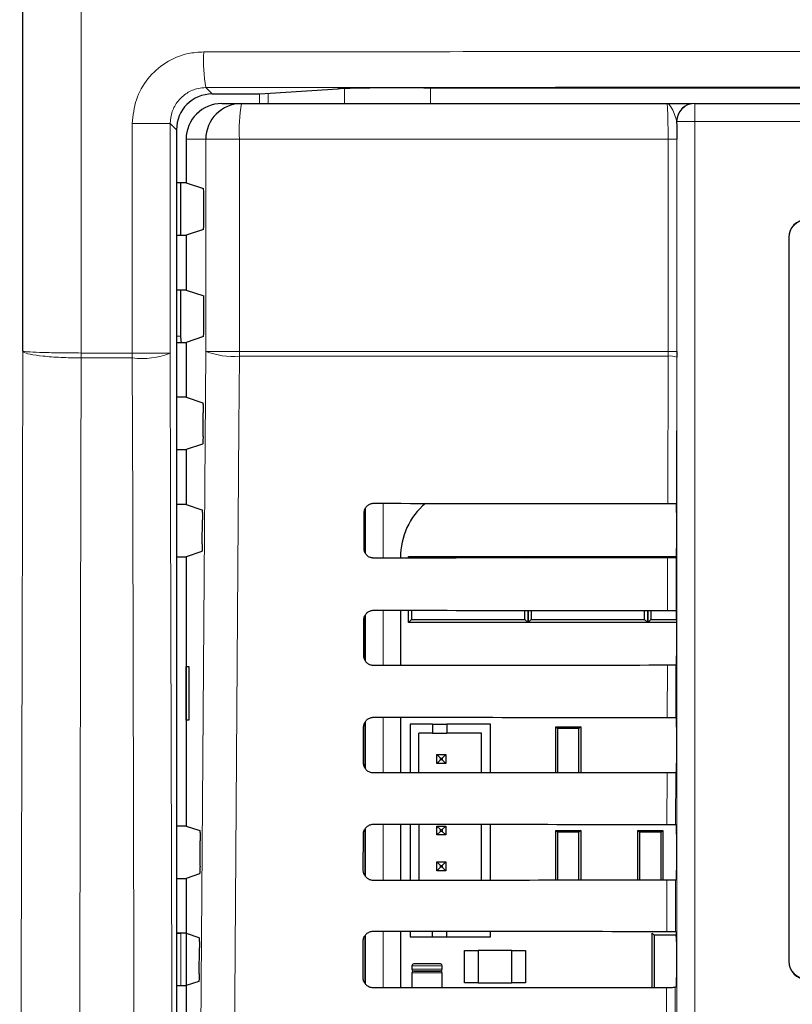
# Model space of a CAD drawing. Header units: millimetres. Extents: x 5 to 418, y 2 to 292.
# Tile 17 of 53: x 57 to 71, y 199 to 217. Entities that reach past the tile are written whole.
import ezdxf

# ---------------------------------------------------------------- set-up
doc = ezdxf.new("R2010")
doc.units = ezdxf.units.MM

msp = doc.modelspace()

# ---------------------------------------------------------------- linework, layer by layer
at = {"color": 7, "linetype": 'Continuous', "lineweight": 25}
for p, q in [((57.1174, 211.2642), (57.1174, 237.5984)), ((60.6537, 216.0618), (61.3821, 216.0618)), ((61.5428, 216.0639), (62.9972, 216.1567)), ((64.6046, 216.1781), (95.728, 216.1781)), ((60.8339, 215.8825), (61.1986, 215.8825)), ((61.1986, 215.8825), (69.1439, 215.8825)), ((69.6572, 215.8825), (69.6605, 215.8825)), ((69.6605, 215.8825), (90.6721, 215.8825)), ((59.9872, 215.3952), (59.9872, 146.0367)), ((60.1663, 215.2159), (60.1663, 214.4042)), ((60.1663, 214.4042), (59.9872, 214.4042)), ((60.0634, 214.4042), (60.0634, 213.4275)), ((60.1663, 214.4042), (60.4897, 214.2965)), ((60.4982, 213.7018), (60.4982, 214.1299)), ((60.4897, 213.5352), (60.1663, 213.4275)), ((59.9872, 213.4275), (60.1663, 213.4275)), ((60.1663, 213.4275), (60.1663, 212.4042)), ((71.4163, 213.3825), (71.4163, 199.8825)), ((71.4186, 213.3825), (71.4186, 199.8825)), ((60.1663, 212.4042), (59.9872, 212.4042)), ((60.0634, 212.4042), (60.0634, 211.5461)), ((60.1663, 212.4042), (60.4982, 212.2937)), ((60.4982, 211.7018), (60.4982, 212.2937)), ((59.9872, 211.4275), (60.1663, 211.4275)), ((60.4897, 211.5352), (60.1663, 211.4275)), ((60.1663, 211.4275), (60.1663, 210.4042)), ((69.3251, 211.2603), (69.325, 211.1498)), ((60.1663, 210.4042), (59.9872, 210.4042)), ((60.1663, 210.4042), (60.4769, 210.3008)), ((60.4824, 209.6745), (60.4855, 210.112)), ((59.9872, 209.4275), (60.1663, 209.4275)), ((60.4738, 209.5299), (60.1663, 209.4275)), ((60.1663, 209.4275), (60.1663, 208.4042)), ((60.1663, 208.4042), (59.9872, 208.4042)), ((60.1663, 208.4042), (60.4629, 208.3055)), ((63.4997, 208.2997), (63.4997, 207.525)), ((69.3184, 208.4187), (69.3186, 208.4185)), ((60.4683, 207.6698), (60.4714, 208.1167)), ((63.4879, 207.5825), (63.4895, 208.2492)), ((69.3213, 208.2521), (69.3213, 207.5797)), ((59.9872, 207.4275), (60.1663, 207.4275)), ((60.4597, 207.5252), (60.1663, 207.4275)), ((60.1663, 207.4275), (60.1663, 202.4042)), ((64.1669, 207.4159), (64.1669, 207.4043)), ((64.3163, 207.4325), (64.3444, 207.4045)), ((64.3163, 207.4325), (64.9163, 207.4325)), ((64.3163, 207.4044), (64.3163, 207.4325)), ((64.9163, 207.4325), (65.9496, 207.4325)), ((65.9496, 207.4325), (66.5496, 207.4325)), ((66.5233, 207.4062), (66.5496, 207.4325)), ((66.5496, 207.4325), (66.5496, 207.4062)), ((66.5496, 207.4325), (66.576, 207.4062)), ((66.5496, 207.4325), (67.1496, 207.4325)), ((66.5496, 207.4062), (66.5496, 207.4325)), ((67.1496, 207.4325), (68.183, 207.4325)), ((68.183, 207.4325), (68.783, 207.4325)), ((68.7581, 207.4076), (68.783, 207.4325)), ((68.783, 207.4076), (68.783, 207.4325)), ((68.783, 207.4325), (68.8079, 207.4077)), ((68.783, 207.4325), (69.3198, 207.4325)), ((68.783, 207.4325), (68.783, 207.4076)), ((69.3185, 207.413), (69.3162, 207.4108)), ((63.4997, 206.3148), (63.4997, 205.5074)), ((64.1669, 206.4297), (64.1669, 205.3996)), ((64.3163, 206.1992), (64.3163, 206.4296)), ((64.3751, 206.4295), (64.3751, 206.258)), ((66.4909, 206.258), (66.4909, 206.4279)), ((66.5496, 206.4278), (66.5496, 206.1992)), ((66.5496, 206.1992), (66.5496, 206.4278)), ((66.6084, 206.4278), (66.6084, 206.258)), ((68.7242, 206.258), (68.7242, 206.4264)), ((68.783, 206.1992), (68.783, 206.4264)), ((68.783, 206.4264), (68.783, 206.1992)), ((68.8418, 206.4263), (68.8418, 206.258)), ((69.3139, 206.4233), (69.3185, 206.4187)), ((63.4833, 205.5825), (63.4848, 206.2492)), ((64.3751, 206.258), (64.3163, 206.1992)), ((65.283, 206.1992), (64.3163, 206.1992)), ((64.3751, 206.258), (66.4909, 206.258)), ((65.583, 206.1992), (65.283, 206.1992)), ((66.5496, 206.1992), (65.583, 206.1992)), ((66.5496, 206.1992), (66.4909, 206.258)), ((66.6084, 206.258), (66.5496, 206.1992)), ((67.5163, 206.1992), (66.5496, 206.1992)), ((66.6084, 206.258), (68.7242, 206.258)), ((67.8163, 206.1992), (67.5163, 206.1992)), ((68.783, 206.1992), (67.8163, 206.1992)), ((68.783, 206.1992), (68.7242, 206.258)), ((68.8418, 206.258), (68.783, 206.1992)), ((69.3213, 206.1992), (68.783, 206.1992)), ((68.8418, 206.258), (69.3213, 206.258)), ((69.3213, 206.2521), (69.3213, 205.5797)), ((60.1681, 205.3826), (60.2188, 205.3835)), ((60.1681, 204.3825), (60.1681, 205.3826)), ((60.2188, 205.3835), (60.2188, 204.3816)), ((69.3185, 205.413), (69.3115, 205.4061)), ((64.1669, 204.4344), (64.1669, 203.3949)), ((60.2188, 204.3816), (60.1681, 204.3825)), ((63.4786, 203.5825), (63.4801, 204.2492)), ((63.4997, 204.3295), (63.4997, 203.498)), ((64.764, 204.3051), (64.3474, 204.3051)), ((64.3474, 204.3051), (64.3474, 203.3951)), ((64.764, 204.3051), (64.764, 204.1385)), ((64.764, 204.3051), (65.0307, 204.3051)), ((65.0307, 204.3051), (65.0307, 204.1385)), ((65.8474, 204.3051), (65.0307, 204.3051)), ((65.8474, 203.3963), (65.8474, 204.3051)), ((67.0663, 203.3972), (67.0663, 204.2559)), ((67.0986, 204.2235), (67.0663, 204.2559)), ((67.0663, 204.2559), (67.533, 204.2559)), ((67.533, 204.2559), (67.5007, 204.2235)), ((67.533, 204.2559), (67.533, 203.3975)), ((69.3093, 204.428), (69.3185, 204.4187)), ((69.3213, 204.2521), (69.3213, 203.5797)), ((64.514, 203.3952), (64.514, 204.1385)), ((64.764, 204.1385), (64.514, 204.1385)), ((64.764, 204.1385), (65.0307, 204.1385)), ((65.6807, 204.1385), (65.0307, 204.1385)), ((65.6807, 203.3962), (65.6807, 204.1385)), ((67.0986, 204.2235), (67.0986, 203.3972)), ((67.5007, 204.2235), (67.0986, 204.2235)), ((67.5007, 203.3975), (67.5007, 204.2235)), ((64.8474, 203.5718), (64.8474, 203.7385)), ((64.8474, 203.7385), (64.914, 203.6718)), ((64.8474, 203.7385), (65.014, 203.7385)), ((65.014, 203.7385), (64.9474, 203.6718)), ((65.014, 203.7385), (65.014, 203.5718)), ((64.8474, 203.5718), (64.914, 203.6385)), ((65.014, 203.5718), (64.8474, 203.5718)), ((64.914, 203.6385), (64.914, 203.6718)), ((64.914, 203.6718), (64.9474, 203.6718)), ((64.9474, 203.6385), (64.914, 203.6385)), ((64.9474, 203.6718), (64.9474, 203.6385)), ((65.014, 203.5718), (64.9474, 203.6385)), ((69.3185, 203.413), (69.3069, 203.4014)), ((64.1669, 202.439), (64.1669, 201.3903)), ((64.3474, 202.4389), (64.3474, 201.3904)), ((64.514, 202.4387), (64.514, 201.3906)), ((65.6807, 201.3915), (65.6807, 202.4378)), ((65.8474, 201.3916), (65.8474, 202.4377)), ((69.3046, 202.4326), (69.3185, 202.4187)), ((60.1663, 202.4042), (59.9872, 202.4042)), ((60.1663, 202.4042), (60.4207, 202.3195)), ((63.4739, 201.5825), (63.4755, 202.2492)), ((63.4997, 202.3408), (63.4997, 201.4899)), ((64.8474, 202.4051), (64.914, 202.3385)), ((64.8474, 202.4051), (65.014, 202.4051)), ((64.8474, 202.2385), (64.8474, 202.4051)), ((64.8474, 202.2385), (64.914, 202.3051)), ((65.014, 202.2385), (64.8474, 202.2385)), ((64.914, 202.3385), (64.9474, 202.3385)), ((64.914, 202.3051), (64.914, 202.3385)), ((64.9474, 202.3051), (64.914, 202.3051)), ((65.014, 202.4051), (64.9474, 202.3385)), ((64.9474, 202.3385), (64.9474, 202.3051)), ((65.014, 202.2385), (64.9474, 202.3051)), ((65.014, 202.4051), (65.014, 202.2385)), ((67.0986, 202.2902), (67.0663, 202.3225)), ((67.0663, 202.3225), (67.533, 202.3225)), ((67.0663, 201.3925), (67.0663, 202.3225)), ((67.5007, 202.2902), (67.0986, 202.2902)), ((67.0986, 202.2902), (67.0986, 201.3925)), ((67.533, 202.3225), (67.5007, 202.2902)), ((67.5007, 201.3928), (67.5007, 202.2902)), ((67.533, 202.3225), (67.533, 201.3928)), ((68.632, 202.2902), (68.5997, 202.3225)), ((68.5997, 202.3225), (69.0663, 202.3225)), ((68.5997, 201.3935), (68.5997, 202.3225)), ((68.632, 202.2902), (68.632, 201.3935)), ((69.034, 202.2902), (68.632, 202.2902)), ((69.0663, 202.3225), (69.034, 202.2902)), ((69.034, 201.3937), (69.034, 202.2902)), ((69.0663, 202.3225), (69.0663, 201.3938)), ((69.3213, 202.2521), (69.3213, 201.5797)), ((60.4259, 201.6557), (60.4292, 202.1308)), ((64.8474, 201.7385), (64.914, 201.6718)), ((64.8474, 201.5718), (64.8474, 201.7385)), ((64.8474, 201.7385), (65.014, 201.7385)), ((65.014, 201.7385), (64.9474, 201.6718)), ((65.014, 201.7385), (65.014, 201.5718)), ((60.4173, 201.5111), (60.1663, 201.4275)), ((64.8474, 201.5718), (64.914, 201.6385)), ((65.014, 201.5718), (64.8474, 201.5718)), ((64.914, 201.6385), (64.914, 201.6718)), ((64.914, 201.6718), (64.9474, 201.6718)), ((64.9474, 201.6385), (64.914, 201.6385)), ((64.9474, 201.6718), (64.9474, 201.6385)), ((65.014, 201.5718), (64.9474, 201.6385)), ((59.9872, 201.4275), (60.1663, 201.4275)), ((60.1663, 201.4275), (60.1663, 200.4042)), ((69.3185, 201.413), (69.3022, 201.3967)), ((60.1663, 200.4042), (59.9872, 200.4042)), ((60.1663, 200.4042), (60.4066, 200.3242)), ((60.1663, 200.4042), (60.1663, 199.4275)), ((64.1669, 200.4437), (64.1669, 199.3856)), ((64.3474, 200.4435), (64.3474, 200.3385)), ((64.764, 200.3385), (64.764, 200.4432)), ((65.0307, 200.3385), (65.0307, 200.443)), ((65.8474, 200.3385), (65.8474, 200.4424)), ((68.8663, 200.4075), (68.9031, 200.3708)), ((68.8663, 199.389), (68.8663, 200.4075)), ((69.2999, 200.4373), (69.3185, 200.4187)), ((69.3138, 200.3902), (69.3201, 200.3902)), ((63.4692, 199.5825), (63.4708, 200.2492)), ((63.4997, 200.3485), (63.4997, 199.4817)), ((64.3474, 200.3385), (64.764, 200.3385)), ((64.764, 200.3385), (65.0307, 200.3385)), ((65.0307, 200.3385), (65.8474, 200.3385)), ((69.313, 200.3708), (68.9031, 200.3708)), ((68.9031, 200.3708), (68.9031, 199.389)), ((69.3212, 200.3114), (69.313, 200.3708)), ((69.3213, 200.2521), (69.3213, 199.5797)), ((60.4117, 199.651), (60.4152, 200.1354)), ((65.3663, 200.0825), (65.6196, 200.0825)), ((65.3663, 199.4825), (65.3663, 200.0825)), ((65.6196, 200.0825), (65.6196, 199.4825)), ((66.2463, 200.0825), (65.6196, 200.0825)), ((66.2463, 200.0825), (66.4996, 200.0825)), ((66.2463, 199.4825), (66.2463, 200.0825)), ((66.4996, 200.0825), (66.4996, 199.4825)), ((64.383, 199.7992), (64.383, 199.7325)), ((64.383, 199.6659), (64.383, 199.3858)), ((64.9163, 199.8325), (64.4163, 199.8325)), ((64.4163, 199.6992), (64.9163, 199.6992)), ((64.9163, 199.6992), (64.4163, 199.6992)), ((64.9496, 199.7325), (64.9496, 199.7992)), ((64.9496, 199.3862), (64.9496, 199.6659)), ((60.4032, 199.5064), (60.1663, 199.4275)), ((65.6196, 199.4825), (65.3663, 199.4825)), ((65.6196, 199.4825), (66.2463, 199.4825)), ((66.4996, 199.4825), (66.2463, 199.4825)), ((59.9872, 199.4275), (60.1663, 199.4275)), ((60.1663, 199.4275), (60.1663, 198.4042)), ((69.3185, 199.413), (69.2975, 199.392))]:
    msp.add_line(p, q, dxfattribs=at)
at = {"color": 7, "linetype": 'Continuous', "lineweight": 18}
for p, q in [((58.207, 237.5984), (58.207, 211.2293)), ((60.5357, 216.1798), (60.6537, 216.0618)), ((61.5384, 215.8825), (61.5384, 216.0637)), ((61.6994, 216.0739), (61.6994, 215.8825)), ((63.1216, 215.8825), (63.1216, 216.1623)), ((64.7315, 216.1781), (64.7315, 215.8825)), ((69.6605, 215.8825), (69.6605, 215.5492)), ((59.162, 211.2293), (59.162, 215.5118)), ((59.8706, 215.5118), (59.162, 215.5118)), ((59.8706, 215.5118), (59.8706, 211.2293)), ((59.9872, 215.3952), (59.8706, 215.5118)), ((69.3273, 215.5492), (69.3239, 215.5492)), ((69.3273, 215.5492), (69.6605, 215.5492)), ((69.3273, 187.6598), (69.3273, 215.5492)), ((69.6605, 215.5492), (69.6605, 187.6598)), ((90.6721, 215.5492), (69.6605, 215.5492)), ((60.5328, 215.2159), (60.1663, 215.2159)), ((60.5328, 211.2603), (60.5328, 215.2159)), ((61.1606, 215.2159), (60.5328, 215.2159)), ((69.164, 215.2159), (61.1606, 215.2159)), ((61.1606, 215.2159), (61.1606, 211.2603)), ((69.3251, 215.2159), (69.164, 215.2159)), ((69.164, 211.2603), (69.164, 215.2159)), ((69.3251, 215.2159), (69.3251, 211.2603)), ((71.4186, 213.3825), (71.4163, 213.3825)), ((60.0634, 211.5461), (59.9872, 211.5461)), ((58.207, 211.2293), (58.2074, 211.2293)), ((58.2074, 211.2293), (59.162, 211.2293)), ((59.162, 211.2293), (59.8706, 211.2293)), ((61.1606, 211.2603), (60.5328, 211.2603)), ((61.1606, 211.2603), (69.164, 211.2603)), ((69.1638, 211.1719), (69.164, 211.2603)), ((69.3251, 211.2603), (69.164, 211.2603)), ((58.2079, 211.1365), (58.2069, 211.1365)), ((59.1624, 211.1365), (58.2079, 211.1365)), ((69.1638, 211.1719), (61.1609, 211.1719)), ((69.1574, 208.4215), (69.1638, 211.1719)), ((69.325, 211.1498), (69.3186, 208.4185)), ((63.5143, 207.4927), (63.5143, 208.3365)), ((63.8476, 208.4253), (63.8476, 207.4041)), ((69.1527, 206.4262), (69.155, 207.4079)), ((69.3162, 207.4108), (69.3139, 206.4233)), ((63.5143, 205.4846), (63.5143, 206.3443)), ((63.8476, 206.43), (63.8476, 205.3994)), ((69.1481, 204.4308), (69.1503, 205.4032)), ((69.3115, 205.4061), (69.3093, 204.428)), ((63.8476, 204.4346), (63.8476, 203.3947)), ((63.5143, 203.4765), (63.5143, 204.352)), ((69.1434, 202.4355), (69.1456, 203.3985)), ((69.3069, 203.4014), (69.3046, 202.4326)), ((63.8476, 202.4393), (63.8476, 201.39)), ((63.5143, 201.4682), (63.5143, 202.3596)), ((69.1387, 200.4402), (69.141, 201.3938)), ((69.3022, 201.3967), (69.2999, 200.4373)), ((59.9872, 200.3981), (60.0693, 200.3981)), ((60.0693, 200.3981), (60.0693, 199.4275)), ((63.8476, 200.444), (63.8476, 199.3853)), ((63.5143, 199.4597), (63.5143, 200.3671)), ((71.4186, 199.8825), (71.4163, 199.8825)), ((64.383, 199.7992), (64.9496, 199.7992)), ((64.9496, 199.7325), (64.383, 199.7325)), ((64.383, 199.6659), (64.9496, 199.6659)), ((69.1341, 198.4448), (69.1363, 199.3891)), ((69.2975, 199.392), (69.2953, 198.442))]:
    msp.add_line(p, q, dxfattribs=at)
at = {"color": 7, "linetype": 'Continuous', "lineweight": 18, "flags": 128}
for points in [[(57.0593, 187.6784), (57.0741, 193.6748), (57.0889, 199.6713), (57.1036, 205.6678), (57.1174, 211.2642)], [(59.8706, 211.2293), (59.8775, 208.4284), (59.8995, 199.4466), (59.9142, 193.4588), (59.9287, 187.57)], [(60.3667, 187.6726), (60.4497, 199.4622), (60.5328, 211.2603)], [(58.2079, 211.1365), (58.2023, 208.8722), (58.1795, 199.6303), (58.1645, 193.5732), (58.1643, 193.5125), (58.1496, 187.5548)], [(59.2205, 187.5548), (59.2173, 188.8363), (59.2043, 194.1176), (59.1833, 202.6501), (59.1693, 208.3356), (59.1624, 211.1365)], [(61.1609, 211.1719), (61.1516, 209.8504), (61.1142, 204.5648), (60.994, 187.5841)]]:
    msp.add_lwpolyline(points, dxfattribs=at)
at = {"color": 7, "linetype": 'Continuous', "lineweight": 18}
for centre, radius, start, end in [((63.4685, 216.6872), 2.9763, 176.93489, 189.81607), ((64.1122, 215.382), 2.9563, 170.252, 183.22138), ((69.6606, 215.5492), 0.3333, 90.00436, 180.00436), ((68.2408, 211.1706), 10.0339, 179.66495, 180.19472), ((68.2422, 211.2292), 10.0347, 179.99951, 180.52927), ((69.6545, 211.2292), 10.4924, 179.99953, 180.50627), ((59.3371, 212.5521), 1.4263, 262.96676, 291.96463), ((61.0345, 212.5487), 1.3826, 248.72712, 275.24722), ((72.7609, 211.2601), 11.6003, 179.99924, 180.43593), ((69.2007, 210.8422), 0.3317, 67.99669, 96.38698)]:
    msp.add_arc(centre, radius, start, end, dxfattribs=at)
at = {"color": 7, "linetype": 'Continuous', "lineweight": 25}
for centre, radius, start, end in [((61.1991, 215.2163), 0.6662, 90.03931, 180.03926), ((69.6572, 215.5492), 0.3333, 90.00436, 180.00436), ((71.7497, 213.3825), 0.3333, 90, 180), ((71.7497, 213.3825), 0.331, 90, 180), ((65.4886, 207.4159), 1.3217, 130.24926, 180), ((69.533, 200.3708), 0.22, 174.94204, 180), ((71.7497, 199.8825), 0.3333, 180, 270), ((71.7497, 199.8825), 0.331, 180, 270), ((64.4163, 199.7992), 0.0333, 90, 180), ((64.4163, 199.7325), 0.0333, 180, 270), ((64.4163, 199.6659), 0.0333, 90, 180), ((64.9163, 199.7992), 0.0333, 0, 90), ((64.9163, 199.7325), 0.0333, 270, 0), ((64.9163, 199.6659), 0.0333, 0, 90)]:
    msp.add_arc(centre, radius, start, end, dxfattribs=at)
for centre, major_axis, ratio, start_param, end_param in [((60.6539, 215.395), (0.4715, -0.4715), 0.9996955, 2.3563468, 3.9268385), ((61.3821, 216.0647), (0.1667, 0), 0.0174551, 4.712389, 6.0159262), ((64.6046, 216.149), (1.6667, 0), 0.0174551, 1.5707963, 2.8743336), ((60.8339, 215.2159), (-0.6676, 0), 0.9986295, 4.712389, 6.2831853), ((60.4895, 214.1299), (0, 0.1667), 0.0524078, 4.712389, 6.265732), ((60.4895, 213.7018), (0, 0.1667), 0.0524078, 3.1590459, 4.712389), ((60.4895, 211.7018), (0, 0.1667), 0.0524078, 3.1590459, 4.712389), ((60.7302, 211.5464), (0.4716, 0.4716), 0.9995433, 2.3563468, 2.5352167), ((80.1663, 214.2438), (333.7376, 0), 0.0174551, 4.6629288, 4.6793961), ((69.3184, 208.2521), (0, 0.1667), 0.0174551, 4.712389, 6.2302814), ((69.3184, 207.5797), (0, 0.1667), 0.0174551, 3.1590459, 4.712389), ((80.1663, 201.6151), (332.0478, 0), 0.0174551, 1.6039642, 1.6205084), ((80.1663, 212.2437), (333.47, 0), 0.0174551, 4.662889, 4.6793557), ((69.3184, 206.2521), (0, 0.1667), 0.0174551, 4.712389, 6.265732), ((69.3184, 205.5797), (0, 0.1667), 0.0174551, 3.1590459, 4.712389), ((80.1663, 199.6151), (331.7802, 0), 0.0174551, 1.6040051, 1.6205486), ((80.1663, 210.2437), (333.2024, 0), 0.0174551, 4.6628493, 4.6793152), ((69.3184, 204.2521), (0, 0.1667), 0.0174551, 4.712389, 6.265732), ((69.3184, 203.5797), (0, 0.1667), 0.0174551, 3.1590459, 4.712389), ((80.1663, 197.6151), (331.5126, 0), 0.0174551, 1.6040461, 1.6205888), ((80.1663, 208.2437), (332.9347, 0), 0.0174551, 4.6628094, 4.6792746), ((69.3184, 202.2521), (0, 0.1667), 0.0174551, 4.712389, 6.265732), ((69.3184, 201.5797), (0, 0.1667), 0.0174551, 3.1590459, 4.712389), ((80.1663, 195.6151), (331.245, 0), 0.0174551, 1.6040871, 1.620629), ((80.1663, 206.2437), (332.6671, 0), 0.0174551, 4.6627695, 4.6792339), ((69.3184, 200.2521), (0, 0.1667), 0.0174551, 4.712389, 6.265732), ((69.3184, 199.5797), (0, 0.1667), 0.0174551, 3.1590459, 4.712389), ((80.1663, 193.6151), (330.9774, 0), 0.0174551, 1.6041282, 1.6206693)]:
    msp.add_ellipse(centre, major_axis=major_axis, ratio=ratio, start_param=start_param, end_param=end_param, dxfattribs=at)
at = {"color": 7, "linetype": 'Continuous', "lineweight": 18}
for points, knots in [([(59.162, 215.5118), (59.1768, 215.6617), (59.2063, 215.9616), (59.4364, 216.3613), (59.775, 216.6632), (60.1501, 216.8233), (60.3981, 216.8398), (60.4964, 216.8464)], [0, 0, 0, 0, 0.2143773, 0.4288365, 0.6436168, 0.8587325, 1, 1, 1, 1]), ([(60.4964, 216.8464), (63.0784, 216.8487), (68.2436, 216.8534), (77.3858, 216.857), (87.9241, 216.8565), (95.8638, 216.8497), (99.8362, 216.8464)], [0, 0, 0, 0, 0.19704763, 0.39420206, 0.69690673, 1, 1, 1, 1]), ([(99.7969, 216.1798), (95.8324, 216.1832), (87.9086, 216.1899), (77.3928, 216.1904), (68.2689, 216.1869), (63.1139, 216.1822), (60.5357, 216.1798)], [0, 0, 0, 0, 0.3030924, 0.605798, 0.8028457, 1, 1, 1, 1]), ([(60.5357, 216.1798), (60.4867, 216.1765), (60.363, 216.1681), (60.176, 216.0879), (60.0073, 215.9368), (59.8926, 215.7369), (59.8779, 215.5868), (59.8706, 215.5118)], [0, 0, 0, 0, 0.1411965, 0.3563417, 0.5712256, 0.7857306, 1, 1, 1, 1]), ([(69.164, 215.2159), (69.1637, 215.2907), (69.1633, 215.4405), (69.1599, 215.6401), (69.1548, 215.7909), (69.1491, 215.8711), (69.1454, 215.8793), (69.1439, 215.8825)], [0, 0, 0, 0, 0.2142796, 0.4285866, 0.6430662, 0.8578514, 1, 1, 1, 1]), ([(69.3239, 215.5492), (69.3185, 215.5756), (69.3044, 215.6441), (69.2431, 215.7763), (69.1913, 215.8656), (69.1567, 215.8825), (69.1441, 215.8825), (69.1439, 215.8825)], [0, 0, 0, 0, 0.1744978, 0.4524056, 0.7988385, 0.996423, 1, 1, 1, 1]), ([(58.2069, 211.1365), (58.0771, 211.1391), (57.8175, 211.1443), (57.4828, 211.1695), (57.2372, 211.2042), (57.1361, 211.2374), (57.1187, 211.2577), (57.1175, 211.2637), (57.1174, 211.2642)], [0, 0, 0, 0, 0.2263011, 0.4524796, 0.6788062, 0.9055524, 0.9916511, 1, 1, 1, 1]), ([(57.1174, 211.2642), (57.1175, 211.2641), (57.1187, 211.2625), (57.1361, 211.2569), (57.2373, 211.2478), (57.4829, 211.2383), (57.8176, 211.2314), (58.0772, 211.23), (58.207, 211.2293)], [0, 0, 0, 0, 0.0083489, 0.0944476, 0.3211938, 0.5475204, 0.7736989, 1, 1, 1, 1])]:
    msp.add_open_spline(points, degree=3, knots=knots, dxfattribs=at)
at = {"color": 7, "linetype": 'Continuous', "lineweight": 25}
for points, knots in [([(69.1439, 215.8825), (69.1446, 215.8825), (69.2496, 215.8825), (69.4201, 215.8825), (69.5831, 215.8825), (69.6044, 215.8825), (69.6058, 215.8825)], [0, 0, 0, 0, 0.0036444, 0.5669873, 0.9718875, 1, 1, 1, 1]), ([(69.3239, 215.5492), (69.324, 215.5301), (69.3248, 215.4247), (69.325, 215.3098), (69.3251, 215.2159)], [0, 0, 0, 0, 0.181685, 1, 1, 1, 1]), ([(60.4769, 210.3008), (60.4779, 210.2986), (60.4799, 210.2942), (60.4825, 210.2643), (60.4844, 210.221), (60.4856, 210.1678), (60.4855, 210.1305), (60.4855, 210.112)], [0, 0, 0, 0, 0.2016526, 0.4033255, 0.6044083, 0.8042902, 1, 1, 1, 1]), ([(60.4824, 209.6745), (60.4822, 209.6562), (60.4817, 209.6197), (60.4799, 209.5742), (60.4774, 209.5422), (60.4753, 209.531), (60.474, 209.5301), (60.4738, 209.5299)], [0, 0, 0, 0, 0.2359147, 0.471797, 0.7085457, 0.9467446, 1, 1, 1, 1]), ([(60.4629, 208.3055), (60.4638, 208.3033), (60.4658, 208.2989), (60.4684, 208.269), (60.4704, 208.2257), (60.4715, 208.1725), (60.4714, 208.1352), (60.4714, 208.1167)], [0, 0, 0, 0, 0.2016552, 0.4033307, 0.6044153, 0.8042968, 1, 1, 1, 1]), ([(63.4895, 208.2492), (63.4898, 208.257), (63.491, 208.2848), (63.5061, 208.3312), (63.5426, 208.3799), (63.5935, 208.4135), (63.6375, 208.4248), (63.6619, 208.4254), (63.6663, 208.4255)], [0, 0, 0, 0, 0.0850535, 0.30199052, 0.51961151, 0.73676938, 0.95223374, 1, 1, 1, 1]), ([(69.1574, 208.4215), (69.176, 208.4215), (69.2131, 208.4214), (69.2619, 208.4208), (69.2983, 208.4201), (69.3151, 208.4193), (69.3176, 208.4189), (69.3184, 208.4187)], [0, 0, 0, 0, 0.225254, 0.4504807, 0.6764687, 0.9039241, 1, 1, 1, 1]), ([(60.4683, 207.6698), (60.468, 207.6515), (60.4676, 207.615), (60.4657, 207.5694), (60.4633, 207.5375), (60.4611, 207.5263), (60.4599, 207.5254), (60.4597, 207.5252)], [0, 0, 0, 0, 0.23591216, 0.47179193, 0.70853945, 0.94673944, 1, 1, 1, 1]), ([(63.6663, 207.4039), (63.6587, 207.4042), (63.6312, 207.4052), (63.5851, 207.4198), (63.5362, 207.4552), (63.5019, 207.5049), (63.4889, 207.55), (63.4881, 207.5761), (63.4879, 207.5825)], [0, 0, 0, 0, 0.08198317, 0.29414664, 0.50565107, 0.71755185, 0.93103295, 1, 1, 1, 1]), ([(69.3162, 207.4108), (69.314, 207.4104), (69.3096, 207.4098), (69.2795, 207.4089), (69.2359, 207.4082), (69.1914, 207.4079), (69.1639, 207.4079), (69.155, 207.4079)], [0, 0, 0, 0, 0.2249122, 0.4498651, 0.6736204, 0.8949376, 1, 1, 1, 1]), ([(63.4848, 206.2492), (63.4852, 206.2575), (63.4865, 206.2864), (63.5024, 206.3342), (63.5401, 206.3841), (63.5925, 206.4183), (63.6374, 206.4295), (63.6621, 206.43), (63.6663, 206.4301)], [0, 0, 0, 0, 0.08853685, 0.30549419, 0.52312074, 0.74026227, 0.95569578, 1, 1, 1, 1]), ([(69.1527, 206.4262), (69.1713, 206.4261), (69.2085, 206.426), (69.2572, 206.4255), (69.2936, 206.4247), (69.3112, 206.424), (69.3132, 206.4235), (69.3139, 206.4233)], [0, 0, 0, 0, 0.2200079, 0.4399891, 0.6607138, 0.8828719, 1, 1, 1, 1]), ([(63.6663, 205.3992), (63.6581, 205.3995), (63.6296, 205.4007), (63.5821, 205.4159), (63.5321, 205.4526), (63.4972, 205.5037), (63.4842, 205.5498), (63.4834, 205.5763), (63.4833, 205.5825)], [0, 0, 0, 0, 0.0853594, 0.2975052, 0.5090059, 0.7209231, 0.9344343, 1, 1, 1, 1]), ([(69.3115, 205.4061), (69.3093, 205.4057), (69.3049, 205.4051), (69.2748, 205.4042), (69.2312, 205.4035), (69.1868, 205.4032), (69.1592, 205.4032), (69.1503, 205.4032)], [0, 0, 0, 0, 0.2249182, 0.4498771, 0.6736383, 0.8949613, 1, 1, 1, 1]), ([(63.4801, 204.2492), (63.4805, 204.2581), (63.4819, 204.288), (63.4986, 204.3373), (63.5376, 204.3882), (63.5915, 204.423), (63.6373, 204.4342), (63.6623, 204.4347), (63.6663, 204.4348)], [0, 0, 0, 0, 0.0918409, 0.3088174, 0.5264491, 0.7435751, 0.9589796, 1, 1, 1, 1]), ([(69.1481, 204.4308), (69.1666, 204.4308), (69.2038, 204.4307), (69.2526, 204.4302), (69.2889, 204.4294), (69.3066, 204.4286), (69.3086, 204.4281), (69.3093, 204.428)], [0, 0, 0, 0, 0.2200138, 0.4400009, 0.6607316, 0.8828958, 1, 1, 1, 1]), ([(63.6663, 203.3945), (63.6576, 203.3949), (63.6281, 203.3961), (63.579, 203.4121), (63.528, 203.45), (63.4925, 203.5026), (63.4795, 203.5496), (63.4787, 203.5765), (63.4786, 203.5825)], [0, 0, 0, 0, 0.0885636, 0.30069314, 0.51219071, 0.72412396, 0.93766393, 1, 1, 1, 1]), ([(69.3069, 203.4014), (69.3047, 203.401), (69.3002, 203.4004), (69.2701, 203.3995), (69.2265, 203.3989), (69.1821, 203.3985), (69.1545, 203.3985), (69.1456, 203.3985)], [0, 0, 0, 0, 0.2249241, 0.449889, 0.6736562, 0.8949851, 1, 1, 1, 1]), ([(63.4755, 202.2492), (63.4759, 202.2586), (63.4774, 202.2896), (63.4948, 202.3404), (63.535, 202.3924), (63.5905, 202.4278), (63.6372, 202.4389), (63.6625, 202.4394), (63.6663, 202.4395)], [0, 0, 0, 0, 0.0949792, 0.3119739, 0.5296104, 0.7467217, 0.9620986, 1, 1, 1, 1]), ([(69.1434, 202.4355), (69.162, 202.4355), (69.1991, 202.4354), (69.2479, 202.4348), (69.2843, 202.4341), (69.3019, 202.4333), (69.3039, 202.4328), (69.3046, 202.4326)], [0, 0, 0, 0, 0.2200197, 0.4400127, 0.6607494, 0.8829196, 1, 1, 1, 1]), ([(60.4207, 202.3195), (60.4217, 202.3173), (60.4236, 202.313), (60.4263, 202.2831), (60.4282, 202.2398), (60.4293, 202.1865), (60.4293, 202.1492), (60.4292, 202.1308)], [0, 0, 0, 0, 0.201663, 0.4033465, 0.6044361, 0.8043168, 1, 1, 1, 1]), ([(60.4259, 201.6557), (60.4256, 201.6374), (60.4252, 201.6009), (60.4234, 201.5553), (60.4209, 201.5234), (60.4187, 201.5122), (60.4175, 201.5113), (60.4173, 201.5111)], [0, 0, 0, 0, 0.2359045, 0.4717765, 0.7085205, 0.946724, 1, 1, 1, 1]), ([(63.6663, 201.3898), (63.6571, 201.3902), (63.6265, 201.3915), (63.576, 201.4083), (63.5239, 201.4473), (63.4877, 201.5015), (63.4748, 201.5494), (63.4741, 201.5766), (63.4739, 201.5825)], [0, 0, 0, 0, 0.0916086, 0.3037232, 0.5152183, 0.7271671, 0.9407346, 1, 1, 1, 1]), ([(69.3022, 201.3967), (69.3, 201.3964), (69.2956, 201.3957), (69.2654, 201.3948), (69.2218, 201.3942), (69.1774, 201.3939), (69.1498, 201.3938), (69.141, 201.3938)], [0, 0, 0, 0, 0.2249301, 0.449901, 0.6736741, 0.8950089, 1, 1, 1, 1]), ([(63.4708, 200.2492), (63.4713, 200.2592), (63.4728, 200.2912), (63.4911, 200.3434), (63.5325, 200.3965), (63.5895, 200.4325), (63.6371, 200.4436), (63.6627, 200.4441), (63.6663, 200.4441)], [0, 0, 0, 0, 0.097964, 0.3149759, 0.5326169, 0.7497141, 0.965065, 1, 1, 1, 1]), ([(69.1387, 200.4402), (69.1573, 200.4401), (69.1945, 200.44), (69.2433, 200.4395), (69.2796, 200.4387), (69.2972, 200.438), (69.2992, 200.4375), (69.2999, 200.4373)], [0, 0, 0, 0, 0.2200256, 0.4400245, 0.6607672, 0.8829435, 1, 1, 1, 1]), ([(60.4066, 200.3242), (60.4076, 200.322), (60.4096, 200.3176), (60.4122, 200.2877), (60.4141, 200.2445), (60.4153, 200.1912), (60.4152, 200.1539), (60.4152, 200.1354)], [0, 0, 0, 0, 0.2016656, 0.4033518, 0.604443, 0.8043234, 1, 1, 1, 1]), ([(60.4117, 199.651), (60.4115, 199.6327), (60.4111, 199.5962), (60.4092, 199.5506), (60.4068, 199.5187), (60.4046, 199.5075), (60.4034, 199.5066), (60.4032, 199.5064)], [0, 0, 0, 0, 0.23590199, 0.47177136, 0.70851415, 0.94671888, 1, 1, 1, 1]), ([(63.6663, 199.3851), (63.6566, 199.3856), (63.6249, 199.387), (63.573, 199.4045), (63.5199, 199.4447), (63.483, 199.5003), (63.47, 199.5492), (63.4694, 199.5768), (63.4692, 199.5825)], [0, 0, 0, 0, 0.0945061, 0.3066068, 0.5181, 0.730064, 0.9436579, 1, 1, 1, 1]), ([(69.2975, 199.392), (69.2953, 199.3917), (69.2909, 199.391), (69.2607, 199.3901), (69.2171, 199.3895), (69.1727, 199.3892), (69.1451, 199.3891), (69.1363, 199.3891)], [0, 0, 0, 0, 0.2249361, 0.4499129, 0.673692, 0.8950327, 1, 1, 1, 1])]:
    msp.add_open_spline(points, degree=3, knots=knots, dxfattribs=at)

doc.saveas('drawing.dxf')
